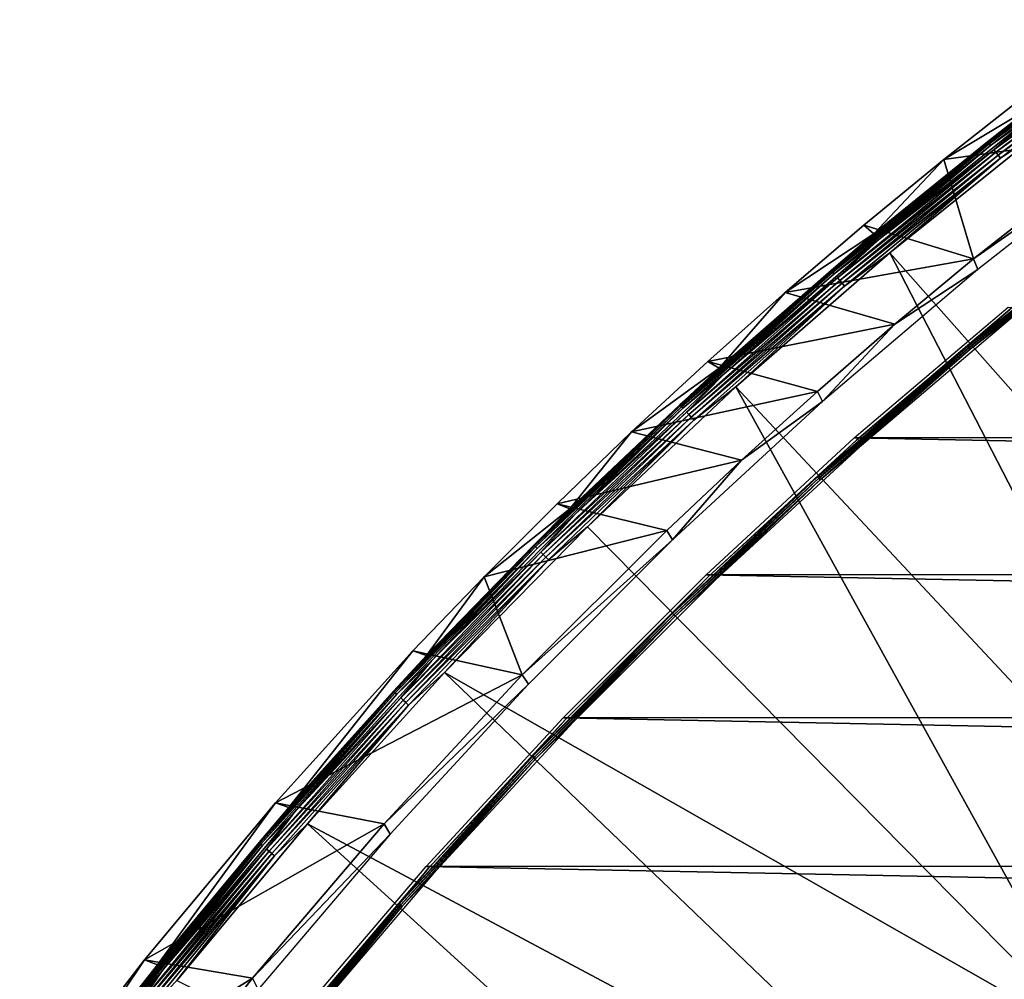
# Model space of a CAD drawing. Header units: millimetres. Extents: x -100 to 100, y -100 to 100.
# Tile 11 of 59: x -80 to -61, y 62 to 81. Entities that reach past the tile are written whole.
import ezdxf

# ---------------------------------------------------------------- set-up
doc = ezdxf.new("R2010")
doc.units = ezdxf.units.MM
doc.header["$LTSCALE"] = 65.185185
for name, color, linetype in [('11', 7, 'CONTINUOUS'), ('13', 7, 'CONTINUOUS'), ('14', 7, 'CONTINUOUS'), ('16', 7, 'CONTINUOUS'), ('19', 7, 'CONTINUOUS'), ('20', 7, 'CONTINUOUS'), ('6', 7, 'CONTINUOUS'), ('7', 7, 'CONTINUOUS')]:
    doc.layers.add(name, color=color, linetype=linetype)

msp = doc.modelspace()

# ---------------------------------------------------------------- linework, layer by layer
at = {"layer": '11', "color": 251, "linetype": 'Continuous', "true_color": 0x4c4c4c}
for points in [[(-60.56, 78.653, -104.981), (-63.639, 76.183, -104.981), (-54.285, 65.619, -104.458), (-60.56, 78.653, -104.981)], [(-63.639, 76.183, -104.981), (-66.618, 73.593, -104.981), (-56.985, 63.288, -104.458), (-63.639, 76.183, -104.981)], [(-54.285, 65.619, -104.458), (-63.639, 76.183, -104.981), (-56.985, 63.288, -104.458), (-54.285, 65.619, -104.458)], [(-66.618, 73.593, -104.981), (-69.491, 70.886, -104.981), (-59.585, 60.846, -104.458), (-66.618, 73.593, -104.981)], [(-56.985, 63.288, -104.458), (-66.618, 73.593, -104.981), (-59.585, 60.846, -104.458), (-56.985, 63.288, -104.458)], [(-69.491, 70.886, -104.981), (-72.254, 68.068, -104.981), (-59.585, 60.846, -104.458), (-69.491, 70.886, -104.981)], [(-72.254, 68.068, -104.981), (-74.903, 65.141, -104.981), (-62.081, 58.298, -104.458), (-72.254, 68.068, -104.981)], [(-59.585, 60.846, -104.458), (-72.254, 68.068, -104.981), (-62.081, 58.298, -104.458), (-59.585, 60.846, -104.458)], [(-74.903, 65.141, -104.981), (-77.434, 62.112, -104.981), (-64.468, 55.647, -104.458), (-74.903, 65.141, -104.981)], [(-62.081, 58.298, -104.458), (-74.903, 65.141, -104.981), (-64.468, 55.647, -104.458), (-62.081, 58.298, -104.458)]]:
    msp.add_3dface(points, dxfattribs=at)
at = {"layer": '13', "color": 251, "linetype": 'Continuous', "true_color": 0x4c4c4c}
for points in [[(-62.595, 77.984, -120), (-60.853, 79.033, -105.472), (-61.029, 79.218, -120), (-62.595, 77.984, -120)], [(-63.947, 76.552, -105.472), (-60.853, 79.033, -105.472), (-62.595, 77.984, -120), (-63.947, 76.552, -105.472)], [(-64.141, 76.715, -120), (-63.947, 76.552, -105.472), (-62.595, 77.984, -120), (-64.141, 76.715, -120)], [(-65.665, 75.413, -120), (-63.947, 76.552, -105.472), (-64.141, 76.715, -120), (-65.665, 75.413, -120)], [(-66.94, 73.949, -105.472), (-63.947, 76.552, -105.472), (-65.665, 75.413, -120), (-66.94, 73.949, -105.472)], [(-67.163, 74.08, -120), (-66.94, 73.949, -105.472), (-65.665, 75.413, -120), (-67.163, 74.08, -120)], [(-69.827, 71.229, -105.472), (-66.94, 73.949, -105.472), (-68.635, 72.718, -120), (-69.827, 71.229, -105.472)], [(-68.635, 72.718, -120), (-66.94, 73.949, -105.472), (-67.163, 74.08, -120), (-68.635, 72.718, -120)], [(-70.078, 71.33, -120), (-69.827, 71.229, -105.472), (-68.635, 72.718, -120), (-70.078, 71.33, -120)], [(-71.49, 69.917, -120), (-69.827, 71.229, -105.472), (-70.078, 71.33, -120), (-71.49, 69.917, -120)], [(-72.603, 68.397, -105.472), (-69.827, 71.229, -105.472), (-71.49, 69.917, -120), (-72.603, 68.397, -105.472)], [(-72.869, 68.482, -120), (-72.603, 68.397, -105.472), (-71.49, 69.917, -120), (-72.869, 68.482, -120)], [(-75.524, 65.547, -120), (-75.265, 65.456, -105.472), (-72.869, 68.482, -120), (-75.524, 65.547, -120)], [(-75.265, 65.456, -105.472), (-72.603, 68.397, -105.472), (-72.869, 68.482, -120), (-75.265, 65.456, -105.472)], [(-78.059, 62.507, -120), (-77.808, 62.412, -105.472), (-75.524, 65.547, -120), (-78.059, 62.507, -120)], [(-77.808, 62.412, -105.472), (-75.265, 65.456, -105.472), (-75.524, 65.547, -120), (-77.808, 62.412, -105.472)], [(-80.472, 59.368, -120), (-80.228, 59.269, -105.472), (-78.059, 62.507, -120), (-80.472, 59.368, -120)], [(-80.228, 59.269, -105.472), (-77.808, 62.412, -105.472), (-78.059, 62.507, -120), (-80.228, 59.269, -105.472)]]:
    msp.add_3dface(points, dxfattribs=at)
at = {"layer": '14', "color": 251, "linetype": 'Continuous', "true_color": 0x4c4c4c}
for points in [[(-62.595, 77.984, -120), (-61.029, 79.218, -120), (-58.918, 78.499, -120), (-62.595, 77.984, -120)], [(-62.02, 76.069, -120), (-62.595, 77.984, -120), (-58.918, 78.499, -120), (-62.02, 76.069, -120)], [(-64.141, 76.715, -120), (-62.595, 77.984, -120), (-62.02, 76.069, -120), (-64.141, 76.715, -120)], [(-65.665, 75.413, -120), (-64.141, 76.715, -120), (-62.02, 76.069, -120), (-65.665, 75.413, -120)], [(-63.541, 74.801, -120), (-65.665, 75.413, -120), (-62.02, 76.069, -120), (-63.541, 74.801, -120)], [(-67.163, 74.08, -120), (-65.665, 75.413, -120), (-63.541, 74.801, -120), (-67.163, 74.08, -120)], [(-65.038, 73.501, -120), (-67.163, 74.08, -120), (-63.541, 74.801, -120), (-65.038, 73.501, -120)], [(-68.635, 72.718, -120), (-67.163, 74.08, -120), (-65.038, 73.501, -120), (-68.635, 72.718, -120)], [(-66.51, 72.172, -120), (-68.635, 72.718, -120), (-65.038, 73.501, -120), (-66.51, 72.172, -120)], [(-70.078, 71.33, -120), (-68.635, 72.718, -120), (-66.51, 72.172, -120), (-70.078, 71.33, -120)], [(-67.955, 70.813, -120), (-70.078, 71.33, -120), (-66.51, 72.172, -120), (-67.955, 70.813, -120)], [(-71.49, 69.917, -120), (-70.078, 71.33, -120), (-67.955, 70.813, -120), (-71.49, 69.917, -120)], [(-70.754, 68.021, -120), (-71.49, 69.917, -120), (-67.955, 70.813, -120), (-70.754, 68.021, -120)], [(-72.869, 68.482, -120), (-71.49, 69.917, -120), (-70.754, 68.021, -120), (-72.869, 68.482, -120)], [(-75.524, 65.547, -120), (-72.869, 68.482, -120), (-70.754, 68.021, -120), (-75.524, 65.547, -120)], [(-73.419, 65.139, -120), (-75.524, 65.547, -120), (-70.754, 68.021, -120), (-73.419, 65.139, -120)], [(-78.059, 62.507, -120), (-75.524, 65.547, -120), (-73.419, 65.139, -120), (-78.059, 62.507, -120)], [(-75.966, 62.153, -120), (-78.059, 62.507, -120), (-73.419, 65.139, -120), (-75.966, 62.153, -120)], [(-80.472, 59.368, -120), (-78.059, 62.507, -120), (-75.966, 62.153, -120), (-80.472, 59.368, -120)], [(-78.393, 59.062, -120), (-80.472, 59.368, -120), (-75.966, 62.153, -120), (-78.393, 59.062, -120)]]:
    msp.add_3dface(points, dxfattribs=at)
at = {"layer": '16', "color": 251, "linetype": 'Continuous', "true_color": 0x4c4c4c}
for points in [[(-62.02, 76.069, -120), (-58.918, 78.499, -120), (-58.833, 78.292, -107.583), (-62.02, 76.069, -120)], [(-61.937, 75.86, -107.583), (-62.02, 76.069, -120), (-58.833, 78.292, -107.583), (-61.937, 75.86, -107.583)], [(-63.541, 74.801, -120), (-62.02, 76.069, -120), (-61.937, 75.86, -107.583), (-63.541, 74.801, -120)], [(-64.942, 73.304, -107.583), (-63.541, 74.801, -120), (-61.937, 75.86, -107.583), (-64.942, 73.304, -107.583)], [(-65.038, 73.501, -120), (-63.541, 74.801, -120), (-64.942, 73.304, -107.583), (-65.038, 73.501, -120)], [(-66.51, 72.172, -120), (-65.038, 73.501, -120), (-64.942, 73.304, -107.583), (-66.51, 72.172, -120)], [(-67.841, 70.63, -107.583), (-66.51, 72.172, -120), (-64.942, 73.304, -107.583), (-67.841, 70.63, -107.583)], [(-67.955, 70.813, -120), (-66.51, 72.172, -120), (-67.841, 70.63, -107.583), (-67.955, 70.813, -120)], [(-70.754, 68.021, -120), (-67.955, 70.813, -120), (-67.841, 70.63, -107.583), (-70.754, 68.021, -120)], [(-70.63, 67.841, -107.583), (-70.754, 68.021, -120), (-67.841, 70.63, -107.583), (-70.63, 67.841, -107.583)], [(-73.419, 65.139, -120), (-70.754, 68.021, -120), (-70.63, 67.841, -107.583), (-73.419, 65.139, -120)], [(-73.304, 64.942, -107.583), (-73.419, 65.139, -120), (-70.63, 67.841, -107.583), (-73.304, 64.942, -107.583)], [(-75.966, 62.153, -120), (-73.419, 65.139, -120), (-73.304, 64.942, -107.583), (-75.966, 62.153, -120)], [(-75.86, 61.937, -107.583), (-75.966, 62.153, -120), (-73.304, 64.942, -107.583), (-75.86, 61.937, -107.583)], [(-78.393, 59.062, -120), (-75.966, 62.153, -120), (-75.86, 61.937, -107.583), (-78.393, 59.062, -120)]]:
    msp.add_3dface(points, dxfattribs=at)
at = {"layer": '19', "color": 251, "linetype": 'Continuous', "true_color": 0x4c4c4c}
for points in [[(-61.629, 78.176, -105.081), (-58.475, 80.484, -105.041), (-58.512, 80.536, -105.081), (-61.629, 78.176, -105.081)], [(-61.629, 78.176, -105.081), (-58.512, 80.536, -105.081), (-60.766, 78.921, -105.131), (-61.629, 78.176, -105.081)], [(-61.59, 78.126, -105.041), (-58.475, 80.484, -105.041), (-61.629, 78.176, -105.081), (-61.59, 78.126, -105.041)], [(-61.59, 78.126, -105.041), (-58.434, 80.428, -105.01), (-58.475, 80.484, -105.041), (-61.59, 78.126, -105.041)], [(-61.547, 78.072, -105.01), (-58.434, 80.428, -105.01), (-61.59, 78.126, -105.041), (-61.547, 78.072, -105.01)], [(-61.547, 78.072, -105.01), (-58.391, 80.369, -104.99), (-58.434, 80.428, -105.01), (-61.547, 78.072, -105.01)], [(-61.502, 78.015, -104.99), (-58.391, 80.369, -104.99), (-61.547, 78.072, -105.01), (-61.502, 78.015, -104.99)], [(-61.502, 78.015, -104.99), (-60.56, 78.653, -104.981), (-58.391, 80.369, -104.99), (-61.502, 78.015, -104.99)], [(-63.855, 76.442, -105.131), (-61.629, 78.176, -105.081), (-60.766, 78.921, -105.131), (-63.855, 76.442, -105.131)], [(-63.639, 76.183, -104.981), (-60.56, 78.653, -104.981), (-61.502, 78.015, -104.99), (-63.639, 76.183, -104.981)], [(-64.651, 75.696, -105.081), (-61.59, 78.126, -105.041), (-61.629, 78.176, -105.081), (-64.651, 75.696, -105.081)], [(-64.651, 75.696, -105.081), (-61.629, 78.176, -105.081), (-63.855, 76.442, -105.131), (-64.651, 75.696, -105.081)], [(-64.609, 75.648, -105.041), (-61.59, 78.126, -105.041), (-64.651, 75.696, -105.081), (-64.609, 75.648, -105.041)], [(-64.609, 75.648, -105.041), (-61.547, 78.072, -105.01), (-61.59, 78.126, -105.041), (-64.609, 75.648, -105.041)], [(-64.565, 75.595, -105.01), (-61.547, 78.072, -105.01), (-64.609, 75.648, -105.041), (-64.565, 75.595, -105.01)], [(-64.565, 75.595, -105.01), (-61.502, 78.015, -104.99), (-61.547, 78.072, -105.01), (-64.565, 75.595, -105.01)], [(-64.517, 75.54, -104.99), (-61.502, 78.015, -104.99), (-64.565, 75.595, -105.01), (-64.517, 75.54, -104.99)], [(-64.517, 75.54, -104.99), (-63.639, 76.183, -104.981), (-61.502, 78.015, -104.99), (-64.517, 75.54, -104.99)], [(-66.844, 73.843, -105.131), (-64.651, 75.696, -105.081), (-63.855, 76.442, -105.131), (-66.844, 73.843, -105.131)], [(-66.618, 73.593, -104.981), (-63.639, 76.183, -104.981), (-64.517, 75.54, -104.99), (-66.618, 73.593, -104.981)], [(-67.573, 73.1, -105.081), (-64.609, 75.648, -105.041), (-64.651, 75.696, -105.081), (-67.573, 73.1, -105.081)], [(-67.573, 73.1, -105.081), (-64.651, 75.696, -105.081), (-66.844, 73.843, -105.131), (-67.573, 73.1, -105.081)], [(-67.53, 73.053, -105.041), (-64.609, 75.648, -105.041), (-67.573, 73.1, -105.081), (-67.53, 73.053, -105.041)], [(-67.53, 73.053, -105.041), (-64.565, 75.595, -105.01), (-64.609, 75.648, -105.041), (-67.53, 73.053, -105.041)], [(-67.483, 73.002, -105.01), (-64.565, 75.595, -105.01), (-67.53, 73.053, -105.041), (-67.483, 73.002, -105.01)], [(-67.483, 73.002, -105.01), (-64.517, 75.54, -104.99), (-64.565, 75.595, -105.01), (-67.483, 73.002, -105.01)], [(-67.433, 72.949, -104.99), (-64.517, 75.54, -104.99), (-67.483, 73.002, -105.01), (-67.433, 72.949, -104.99)], [(-67.433, 72.949, -104.99), (-66.618, 73.593, -104.981), (-64.517, 75.54, -104.99), (-67.433, 72.949, -104.99)], [(-69.727, 71.127, -105.131), (-67.573, 73.1, -105.081), (-66.844, 73.843, -105.131), (-69.727, 71.127, -105.131)], [(-69.491, 70.886, -104.981), (-66.618, 73.593, -104.981), (-67.433, 72.949, -104.99), (-69.491, 70.886, -104.981)], [(-70.391, 70.391, -105.081), (-67.53, 73.053, -105.041), (-67.573, 73.1, -105.081), (-70.391, 70.391, -105.081)], [(-70.391, 70.391, -105.081), (-67.573, 73.1, -105.081), (-69.727, 71.127, -105.131), (-70.391, 70.391, -105.081)], [(-70.346, 70.346, -105.041), (-67.53, 73.053, -105.041), (-70.391, 70.391, -105.081), (-70.346, 70.346, -105.041)], [(-70.346, 70.346, -105.041), (-67.483, 73.002, -105.01), (-67.53, 73.053, -105.041), (-70.346, 70.346, -105.041)], [(-70.297, 70.297, -105.01), (-67.483, 73.002, -105.01), (-70.346, 70.346, -105.041), (-70.297, 70.297, -105.01)], [(-70.297, 70.297, -105.01), (-67.433, 72.949, -104.99), (-67.483, 73.002, -105.01), (-70.297, 70.297, -105.01)], [(-70.245, 70.245, -104.99), (-67.433, 72.949, -104.99), (-70.297, 70.297, -105.01), (-70.245, 70.245, -104.99)], [(-70.245, 70.245, -104.99), (-69.491, 70.886, -104.981), (-67.433, 72.949, -104.99), (-70.245, 70.245, -104.99)], [(-72.5, 68.299, -105.131), (-70.391, 70.391, -105.081), (-69.727, 71.127, -105.131), (-72.5, 68.299, -105.131)], [(-72.254, 68.068, -104.981), (-69.491, 70.886, -104.981), (-70.245, 70.245, -104.99), (-72.254, 68.068, -104.981)], [(-73.1, 67.573, -105.081), (-70.346, 70.346, -105.041), (-70.391, 70.391, -105.081), (-73.1, 67.573, -105.081)], [(-73.1, 67.573, -105.081), (-70.391, 70.391, -105.081), (-72.5, 68.299, -105.131), (-73.1, 67.573, -105.081)], [(-73.053, 67.53, -105.041), (-70.346, 70.346, -105.041), (-73.1, 67.573, -105.081), (-73.053, 67.53, -105.041)], [(-73.053, 67.53, -105.041), (-70.297, 70.297, -105.01), (-70.346, 70.346, -105.041), (-73.053, 67.53, -105.041)], [(-73.002, 67.483, -105.01), (-70.297, 70.297, -105.01), (-73.053, 67.53, -105.041), (-73.002, 67.483, -105.01)], [(-73.002, 67.483, -105.01), (-70.245, 70.245, -104.99), (-70.297, 70.297, -105.01), (-73.002, 67.483, -105.01)], [(-72.949, 67.433, -104.99), (-70.245, 70.245, -104.99), (-73.002, 67.483, -105.01), (-72.949, 67.433, -104.99)], [(-72.949, 67.433, -104.99), (-72.254, 68.068, -104.981), (-70.245, 70.245, -104.99), (-72.949, 67.433, -104.99)], [(-75.158, 65.363, -105.131), (-73.1, 67.573, -105.081), (-72.5, 68.299, -105.131), (-75.158, 65.363, -105.131)], [(-74.903, 65.141, -104.981), (-72.254, 68.068, -104.981), (-72.949, 67.433, -104.99), (-74.903, 65.141, -104.981)], [(-75.696, 64.651, -105.081), (-73.053, 67.53, -105.041), (-73.1, 67.573, -105.081), (-75.696, 64.651, -105.081)], [(-75.696, 64.651, -105.081), (-73.1, 67.573, -105.081), (-75.158, 65.363, -105.131), (-75.696, 64.651, -105.081)], [(-75.648, 64.609, -105.041), (-73.053, 67.53, -105.041), (-75.696, 64.651, -105.081), (-75.648, 64.609, -105.041)], [(-75.648, 64.609, -105.041), (-73.002, 67.483, -105.01), (-73.053, 67.53, -105.041), (-75.648, 64.609, -105.041)], [(-75.595, 64.565, -105.01), (-73.002, 67.483, -105.01), (-75.648, 64.609, -105.041), (-75.595, 64.565, -105.01)], [(-75.595, 64.565, -105.01), (-72.949, 67.433, -104.99), (-73.002, 67.483, -105.01), (-75.595, 64.565, -105.01)], [(-75.54, 64.517, -104.99), (-72.949, 67.433, -104.99), (-75.595, 64.565, -105.01), (-75.54, 64.517, -104.99)], [(-75.54, 64.517, -104.99), (-74.903, 65.141, -104.981), (-72.949, 67.433, -104.99), (-75.54, 64.517, -104.99)], [(-77.697, 62.323, -105.131), (-75.696, 64.651, -105.081), (-75.158, 65.363, -105.131), (-77.697, 62.323, -105.131)], [(-77.434, 62.112, -104.981), (-74.903, 65.141, -104.981), (-75.54, 64.517, -104.99), (-77.434, 62.112, -104.981)], [(-78.176, 61.629, -105.081), (-75.648, 64.609, -105.041), (-75.696, 64.651, -105.081), (-78.176, 61.629, -105.081)], [(-78.176, 61.629, -105.081), (-75.696, 64.651, -105.081), (-77.697, 62.323, -105.131), (-78.176, 61.629, -105.081)], [(-78.126, 61.59, -105.041), (-75.648, 64.609, -105.041), (-78.176, 61.629, -105.081), (-78.126, 61.59, -105.041)], [(-78.126, 61.59, -105.041), (-75.595, 64.565, -105.01), (-75.648, 64.609, -105.041), (-78.126, 61.59, -105.041)], [(-78.072, 61.547, -105.01), (-75.595, 64.565, -105.01), (-78.126, 61.59, -105.041), (-78.072, 61.547, -105.01)], [(-78.072, 61.547, -105.01), (-75.54, 64.517, -104.99), (-75.595, 64.565, -105.01), (-78.072, 61.547, -105.01)], [(-78.015, 61.502, -104.99), (-75.54, 64.517, -104.99), (-78.072, 61.547, -105.01), (-78.015, 61.502, -104.99)], [(-78.015, 61.502, -104.99), (-77.434, 62.112, -104.981), (-75.54, 64.517, -104.99), (-78.015, 61.502, -104.99)], [(-80.113, 59.185, -105.131), (-78.176, 61.629, -105.081), (-77.697, 62.323, -105.131), (-80.113, 59.185, -105.131)]]:
    msp.add_3dface(points, dxfattribs=at)
at = {"layer": '20', "color": 251, "linetype": 'Continuous', "true_color": 0x4c4c4c}
for points in [[(-58.625, 80.691, -105.397), (-60.853, 79.033, -105.472), (-61.748, 78.327, -105.397), (-58.625, 80.691, -105.397)], [(-58.625, 80.691, -105.397), (-61.748, 78.327, -105.397), (-58.615, 80.676, -105.324), (-58.625, 80.691, -105.397)], [(-61.748, 78.327, -105.397), (-61.737, 78.313, -105.324), (-58.615, 80.676, -105.324), (-61.748, 78.327, -105.397)], [(-61.737, 78.313, -105.324), (-58.597, 80.652, -105.254), (-58.615, 80.676, -105.324), (-61.737, 78.313, -105.324)], [(-61.719, 78.29, -105.254), (-58.597, 80.652, -105.254), (-61.737, 78.313, -105.324), (-61.719, 78.29, -105.254)], [(-61.719, 78.29, -105.254), (-58.574, 80.621, -105.189), (-58.597, 80.652, -105.254), (-61.719, 78.29, -105.254)], [(-61.694, 78.259, -105.189), (-58.574, 80.621, -105.189), (-61.719, 78.29, -105.254), (-61.694, 78.259, -105.189)], [(-61.694, 78.259, -105.189), (-60.766, 78.921, -105.131), (-58.574, 80.621, -105.189), (-61.694, 78.259, -105.189)], [(-60.853, 79.033, -105.472), (-63.947, 76.552, -105.472), (-61.748, 78.327, -105.397), (-60.853, 79.033, -105.472)], [(-63.855, 76.442, -105.131), (-60.766, 78.921, -105.131), (-61.694, 78.259, -105.189), (-63.855, 76.442, -105.131)], [(-61.748, 78.327, -105.397), (-63.947, 76.552, -105.472), (-64.776, 75.842, -105.397), (-61.748, 78.327, -105.397)], [(-61.748, 78.327, -105.397), (-64.776, 75.842, -105.397), (-61.737, 78.313, -105.324), (-61.748, 78.327, -105.397)], [(-64.776, 75.842, -105.397), (-64.764, 75.829, -105.324), (-61.737, 78.313, -105.324), (-64.776, 75.842, -105.397)], [(-64.764, 75.829, -105.324), (-61.719, 78.29, -105.254), (-61.737, 78.313, -105.324), (-64.764, 75.829, -105.324)], [(-64.745, 75.806, -105.254), (-61.719, 78.29, -105.254), (-64.764, 75.829, -105.324), (-64.745, 75.806, -105.254)], [(-64.745, 75.806, -105.254), (-61.694, 78.259, -105.189), (-61.719, 78.29, -105.254), (-64.745, 75.806, -105.254)], [(-64.719, 75.776, -105.189), (-61.694, 78.259, -105.189), (-64.745, 75.806, -105.254), (-64.719, 75.776, -105.189)], [(-64.719, 75.776, -105.189), (-63.855, 76.442, -105.131), (-61.694, 78.259, -105.189), (-64.719, 75.776, -105.189)], [(-63.947, 76.552, -105.472), (-66.94, 73.949, -105.472), (-64.776, 75.842, -105.397), (-63.947, 76.552, -105.472)], [(-66.844, 73.843, -105.131), (-63.855, 76.442, -105.131), (-64.719, 75.776, -105.189), (-66.844, 73.843, -105.131)], [(-64.776, 75.842, -105.397), (-66.94, 73.949, -105.472), (-67.703, 73.241, -105.397), (-64.776, 75.842, -105.397)], [(-64.776, 75.842, -105.397), (-67.703, 73.241, -105.397), (-64.764, 75.829, -105.324), (-64.776, 75.842, -105.397)], [(-67.703, 73.241, -105.397), (-67.691, 73.227, -105.324), (-64.764, 75.829, -105.324), (-67.703, 73.241, -105.397)], [(-67.691, 73.227, -105.324), (-64.745, 75.806, -105.254), (-64.764, 75.829, -105.324), (-67.691, 73.227, -105.324)], [(-67.671, 73.206, -105.254), (-64.745, 75.806, -105.254), (-67.691, 73.227, -105.324), (-67.671, 73.206, -105.254)], [(-67.671, 73.206, -105.254), (-64.719, 75.776, -105.189), (-64.745, 75.806, -105.254), (-67.671, 73.206, -105.254)], [(-67.644, 73.177, -105.189), (-64.719, 75.776, -105.189), (-67.671, 73.206, -105.254), (-67.644, 73.177, -105.189)], [(-67.644, 73.177, -105.189), (-66.844, 73.843, -105.131), (-64.719, 75.776, -105.189), (-67.644, 73.177, -105.189)], [(-66.94, 73.949, -105.472), (-69.827, 71.229, -105.472), (-67.703, 73.241, -105.397), (-66.94, 73.949, -105.472)], [(-69.727, 71.127, -105.131), (-66.844, 73.843, -105.131), (-67.644, 73.177, -105.189), (-69.727, 71.127, -105.131)], [(-67.703, 73.241, -105.397), (-69.827, 71.229, -105.472), (-70.526, 70.526, -105.397), (-67.703, 73.241, -105.397)], [(-67.703, 73.241, -105.397), (-70.526, 70.526, -105.397), (-67.691, 73.227, -105.324), (-67.703, 73.241, -105.397)], [(-70.526, 70.526, -105.397), (-70.513, 70.513, -105.324), (-67.691, 73.227, -105.324), (-70.526, 70.526, -105.397)], [(-70.513, 70.513, -105.324), (-67.671, 73.206, -105.254), (-67.691, 73.227, -105.324), (-70.513, 70.513, -105.324)], [(-70.493, 70.493, -105.254), (-67.671, 73.206, -105.254), (-70.513, 70.513, -105.324), (-70.493, 70.493, -105.254)], [(-70.493, 70.493, -105.254), (-67.644, 73.177, -105.189), (-67.671, 73.206, -105.254), (-70.493, 70.493, -105.254)], [(-70.465, 70.465, -105.189), (-67.644, 73.177, -105.189), (-70.493, 70.493, -105.254), (-70.465, 70.465, -105.189)], [(-70.465, 70.465, -105.189), (-69.727, 71.127, -105.131), (-67.644, 73.177, -105.189), (-70.465, 70.465, -105.189)], [(-69.827, 71.229, -105.472), (-72.603, 68.397, -105.472), (-70.526, 70.526, -105.397), (-69.827, 71.229, -105.472)], [(-72.5, 68.299, -105.131), (-69.727, 71.127, -105.131), (-70.465, 70.465, -105.189), (-72.5, 68.299, -105.131)], [(-70.526, 70.526, -105.397), (-72.603, 68.397, -105.472), (-73.241, 67.703, -105.397), (-70.526, 70.526, -105.397)], [(-70.526, 70.526, -105.397), (-73.241, 67.703, -105.397), (-70.513, 70.513, -105.324), (-70.526, 70.526, -105.397)], [(-73.241, 67.703, -105.397), (-73.227, 67.691, -105.324), (-70.513, 70.513, -105.324), (-73.241, 67.703, -105.397)], [(-73.227, 67.691, -105.324), (-70.493, 70.493, -105.254), (-70.513, 70.513, -105.324), (-73.227, 67.691, -105.324)], [(-73.206, 67.671, -105.254), (-70.493, 70.493, -105.254), (-73.227, 67.691, -105.324), (-73.206, 67.671, -105.254)], [(-73.206, 67.671, -105.254), (-70.465, 70.465, -105.189), (-70.493, 70.493, -105.254), (-73.206, 67.671, -105.254)], [(-73.177, 67.644, -105.189), (-70.465, 70.465, -105.189), (-73.206, 67.671, -105.254), (-73.177, 67.644, -105.189)], [(-73.177, 67.644, -105.189), (-72.5, 68.299, -105.131), (-70.465, 70.465, -105.189), (-73.177, 67.644, -105.189)], [(-72.603, 68.397, -105.472), (-75.265, 65.456, -105.472), (-73.241, 67.703, -105.397), (-72.603, 68.397, -105.472)], [(-75.158, 65.363, -105.131), (-72.5, 68.299, -105.131), (-73.177, 67.644, -105.189), (-75.158, 65.363, -105.131)], [(-73.241, 67.703, -105.397), (-75.265, 65.456, -105.472), (-75.842, 64.776, -105.397), (-73.241, 67.703, -105.397)], [(-73.241, 67.703, -105.397), (-75.842, 64.776, -105.397), (-73.227, 67.691, -105.324), (-73.241, 67.703, -105.397)], [(-75.842, 64.776, -105.397), (-75.829, 64.764, -105.324), (-73.227, 67.691, -105.324), (-75.842, 64.776, -105.397)], [(-75.829, 64.764, -105.324), (-73.206, 67.671, -105.254), (-73.227, 67.691, -105.324), (-75.829, 64.764, -105.324)], [(-75.806, 64.745, -105.254), (-73.206, 67.671, -105.254), (-75.829, 64.764, -105.324), (-75.806, 64.745, -105.254)], [(-75.806, 64.745, -105.254), (-73.177, 67.644, -105.189), (-73.206, 67.671, -105.254), (-75.806, 64.745, -105.254)], [(-75.776, 64.719, -105.189), (-73.177, 67.644, -105.189), (-75.806, 64.745, -105.254), (-75.776, 64.719, -105.189)], [(-75.776, 64.719, -105.189), (-75.158, 65.363, -105.131), (-73.177, 67.644, -105.189), (-75.776, 64.719, -105.189)], [(-75.265, 65.456, -105.472), (-77.808, 62.412, -105.472), (-75.842, 64.776, -105.397), (-75.265, 65.456, -105.472)], [(-77.697, 62.323, -105.131), (-75.158, 65.363, -105.131), (-75.776, 64.719, -105.189), (-77.697, 62.323, -105.131)], [(-75.842, 64.776, -105.397), (-77.808, 62.412, -105.472), (-78.327, 61.748, -105.397), (-75.842, 64.776, -105.397)], [(-75.842, 64.776, -105.397), (-78.327, 61.748, -105.397), (-75.829, 64.764, -105.324), (-75.842, 64.776, -105.397)], [(-78.327, 61.748, -105.397), (-78.313, 61.737, -105.324), (-75.829, 64.764, -105.324), (-78.327, 61.748, -105.397)], [(-78.313, 61.737, -105.324), (-75.806, 64.745, -105.254), (-75.829, 64.764, -105.324), (-78.313, 61.737, -105.324)], [(-78.29, 61.719, -105.254), (-75.806, 64.745, -105.254), (-78.313, 61.737, -105.324), (-78.29, 61.719, -105.254)], [(-78.29, 61.719, -105.254), (-75.776, 64.719, -105.189), (-75.806, 64.745, -105.254), (-78.29, 61.719, -105.254)], [(-78.259, 61.694, -105.189), (-75.776, 64.719, -105.189), (-78.29, 61.719, -105.254), (-78.259, 61.694, -105.189)], [(-78.259, 61.694, -105.189), (-77.697, 62.323, -105.131), (-75.776, 64.719, -105.189), (-78.259, 61.694, -105.189)], [(-77.808, 62.412, -105.472), (-80.228, 59.269, -105.472), (-78.327, 61.748, -105.397), (-77.808, 62.412, -105.472)], [(-80.113, 59.185, -105.131), (-77.697, 62.323, -105.131), (-78.259, 61.694, -105.189), (-80.113, 59.185, -105.131)]]:
    msp.add_3dface(points, dxfattribs=at)
at = {"layer": '6', "linetype": 'Continuous'}
for points in [[(-61.349, 75.134, -120), (64.282, 72.641, -120), (-64.327, 72.601, -120), (-61.349, 75.134, -120)], [(-64.327, 72.601, -120), (67.146, 70.003, -120), (-67.194, 69.957, -120), (-64.327, 72.601, -120)], [(64.282, 72.641, -120), (67.146, 70.003, -120), (-64.327, 72.601, -120), (64.282, 72.641, -120)], [(-67.194, 69.957, -120), (69.907, 67.245, -120), (-69.958, 67.192, -120), (-67.194, 69.957, -120)], [(67.146, 70.003, -120), (69.907, 67.245, -120), (-67.194, 69.957, -120), (67.146, 70.003, -120)], [(69.907, 67.245, -120), (72.559, 64.375, -120), (-69.958, 67.192, -120), (69.907, 67.245, -120)], [(-69.958, 67.192, -120), (72.559, 64.375, -120), (-72.612, 64.315, -120), (-69.958, 67.192, -120)], [(-72.612, 64.315, -120), (75.089, 61.406, -120), (-75.142, 61.34, -120), (-72.612, 64.315, -120)], [(72.559, 64.375, -120), (75.089, 61.406, -120), (-72.612, 64.315, -120), (72.559, 64.375, -120)]]:
    msp.add_3dface(points, dxfattribs=at)
at = {"layer": '7', "linetype": 'Continuous'}
for points in [[(-62.129, 74.376, -109.534), (-59.102, 76.76, -109.515), (-59.123, 76.787, -109.534), (-62.129, 74.376, -109.534)], [(-62.129, 74.376, -109.534), (-59.123, 76.787, -109.534), (-61.31, 75.091, -109.559), (-62.129, 74.376, -109.534)], [(-62.107, 74.349, -109.515), (-59.102, 76.76, -109.515), (-62.129, 74.376, -109.534), (-62.107, 74.349, -109.515)], [(-62.107, 74.349, -109.515), (-59.079, 76.73, -109.504), (-59.102, 76.76, -109.515), (-62.107, 74.349, -109.515)], [(-62.083, 74.32, -109.504), (-59.079, 76.73, -109.504), (-62.107, 74.349, -109.515), (-62.083, 74.32, -109.504)], [(-62.083, 74.32, -109.504), (-61.181, 75.014, -109.5), (-59.079, 76.73, -109.504), (-62.083, 74.32, -109.504)], [(-64.284, 72.562, -109.559), (-62.129, 74.376, -109.534), (-61.31, 75.091, -109.559), (-64.284, 72.562, -109.559)], [(-64.147, 72.494, -109.5), (-61.181, 75.014, -109.5), (-62.083, 74.32, -109.504), (-64.147, 72.494, -109.5)], [(-65.037, 71.847, -109.534), (-62.107, 74.349, -109.515), (-62.129, 74.376, -109.534), (-65.037, 71.847, -109.534)], [(-65.037, 71.847, -109.534), (-62.129, 74.376, -109.534), (-64.284, 72.562, -109.559), (-65.037, 71.847, -109.534)], [(-65.014, 71.821, -109.515), (-62.107, 74.349, -109.515), (-65.037, 71.847, -109.534), (-65.014, 71.821, -109.515)], [(-65.014, 71.821, -109.515), (-62.083, 74.32, -109.504), (-62.107, 74.349, -109.515), (-65.014, 71.821, -109.515)], [(-64.989, 71.793, -109.504), (-62.083, 74.32, -109.504), (-65.014, 71.821, -109.515), (-64.989, 71.793, -109.504)], [(-64.989, 71.793, -109.504), (-64.147, 72.494, -109.5), (-62.083, 74.32, -109.504), (-64.989, 71.793, -109.504)], [(-67.154, 69.914, -109.559), (-65.037, 71.847, -109.534), (-64.284, 72.562, -109.559), (-67.154, 69.914, -109.559)], [(-67.01, 69.856, -109.5), (-64.147, 72.494, -109.5), (-64.989, 71.793, -109.504), (-67.01, 69.856, -109.5)], [(-67.842, 69.204, -109.534), (-65.014, 71.821, -109.515), (-65.037, 71.847, -109.534), (-67.842, 69.204, -109.534)], [(-67.842, 69.204, -109.534), (-65.037, 71.847, -109.534), (-67.154, 69.914, -109.559), (-67.842, 69.204, -109.534)], [(-67.818, 69.18, -109.515), (-65.014, 71.821, -109.515), (-67.842, 69.204, -109.534), (-67.818, 69.18, -109.515)], [(-67.818, 69.18, -109.515), (-64.989, 71.793, -109.504), (-65.014, 71.821, -109.515), (-67.818, 69.18, -109.515)], [(-67.791, 69.153, -109.504), (-64.989, 71.793, -109.504), (-67.818, 69.18, -109.515), (-67.791, 69.153, -109.504)], [(-67.791, 69.153, -109.504), (-67.01, 69.856, -109.5), (-64.989, 71.793, -109.504), (-67.791, 69.153, -109.504)], [(-69.914, 67.154, -109.559), (-67.842, 69.204, -109.534), (-67.154, 69.914, -109.559), (-69.914, 67.154, -109.559)], [(-69.765, 67.105, -109.5), (-67.01, 69.856, -109.5), (-67.791, 69.153, -109.504), (-69.765, 67.105, -109.5)], [(-70.54, 66.453, -109.534), (-67.818, 69.18, -109.515), (-67.842, 69.204, -109.534), (-70.54, 66.453, -109.534)], [(-70.54, 66.453, -109.534), (-67.842, 69.204, -109.534), (-69.914, 67.154, -109.559), (-70.54, 66.453, -109.534)], [(-70.514, 66.429, -109.515), (-67.818, 69.18, -109.515), (-70.54, 66.453, -109.534), (-70.514, 66.429, -109.515)], [(-70.514, 66.429, -109.515), (-67.791, 69.153, -109.504), (-67.818, 69.18, -109.515), (-70.514, 66.429, -109.515)], [(-70.487, 66.403, -109.504), (-67.791, 69.153, -109.504), (-70.514, 66.429, -109.515), (-70.487, 66.403, -109.504)], [(-70.487, 66.403, -109.504), (-69.765, 67.105, -109.5), (-67.791, 69.153, -109.504), (-70.487, 66.403, -109.504)], [(-72.562, 64.284, -109.559), (-70.54, 66.453, -109.534), (-69.914, 67.154, -109.559), (-72.562, 64.284, -109.559)], [(-72.408, 64.245, -109.5), (-69.765, 67.105, -109.5), (-70.487, 66.403, -109.504), (-72.408, 64.245, -109.5)], [(-73.126, 63.596, -109.534), (-70.514, 66.429, -109.515), (-70.54, 66.453, -109.534), (-73.126, 63.596, -109.534)], [(-73.126, 63.596, -109.534), (-70.54, 66.453, -109.534), (-72.562, 64.284, -109.559), (-73.126, 63.596, -109.534)], [(-73.1, 63.573, -109.515), (-70.514, 66.429, -109.515), (-73.126, 63.596, -109.534), (-73.1, 63.573, -109.515)], [(-73.1, 63.573, -109.515), (-70.487, 66.403, -109.504), (-70.514, 66.429, -109.515), (-73.1, 63.573, -109.515)], [(-73.071, 63.548, -109.504), (-70.487, 66.403, -109.504), (-73.1, 63.573, -109.515), (-73.071, 63.548, -109.504)], [(-73.071, 63.548, -109.504), (-72.408, 64.245, -109.5), (-70.487, 66.403, -109.504), (-73.071, 63.548, -109.504)], [(-75.091, 61.31, -109.559), (-73.126, 63.596, -109.534), (-72.562, 64.284, -109.559), (-75.091, 61.31, -109.559)], [(-74.934, 61.279, -109.5), (-72.408, 64.245, -109.5), (-73.071, 63.548, -109.504), (-74.934, 61.279, -109.5)], [(-75.596, 60.638, -109.534), (-73.1, 63.573, -109.515), (-73.126, 63.596, -109.534), (-75.596, 60.638, -109.534)], [(-75.596, 60.638, -109.534), (-73.126, 63.596, -109.534), (-75.091, 61.31, -109.559), (-75.596, 60.638, -109.534)], [(-75.569, 60.616, -109.515), (-73.1, 63.573, -109.515), (-75.596, 60.638, -109.534), (-75.569, 60.616, -109.515)], [(-75.569, 60.616, -109.515), (-73.071, 63.548, -109.504), (-73.1, 63.573, -109.515), (-75.569, 60.616, -109.515)], [(-75.54, 60.593, -109.504), (-73.071, 63.548, -109.504), (-75.569, 60.616, -109.515), (-75.54, 60.593, -109.504)], [(-75.54, 60.593, -109.504), (-74.934, 61.279, -109.5), (-73.071, 63.548, -109.504), (-75.54, 60.593, -109.504)]]:
    msp.add_3dface(points, dxfattribs=at)

doc.saveas('drawing.dxf')
